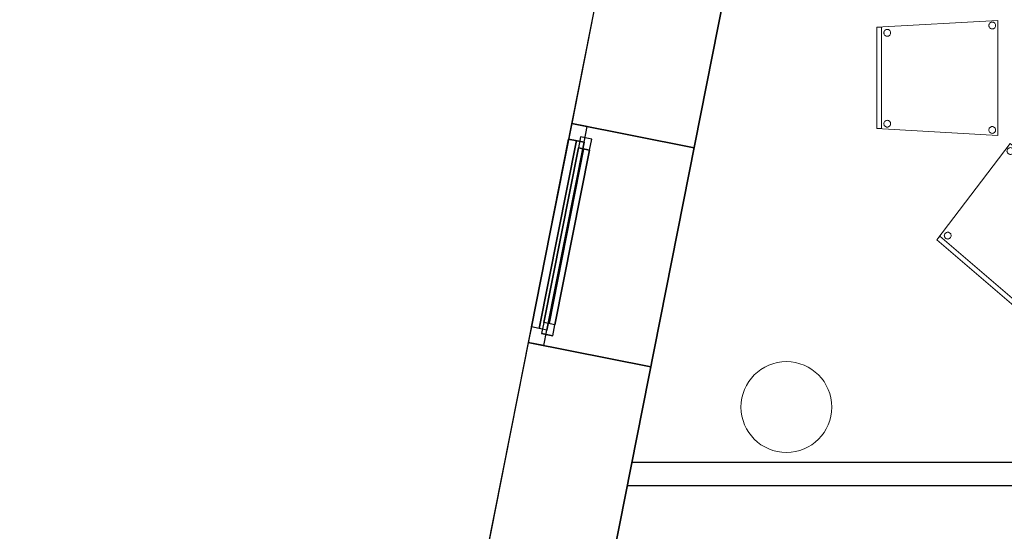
# Model space of a CAD drawing. Header units: metres. Extents: x 397.7 to 427.5, y 12.7 to 28.4.
# Tile 10 of 129: x 397.7 to 402, y 23.3 to 25.6. Entities that reach past the tile are written whole.
import ezdxf

# ---------------------------------------------------------------- set-up
doc = ezdxf.new("R2010")
doc.units = ezdxf.units.M
doc.layers.add('01_CARPINTERIA', color=5, linetype='Continuous', lineweight=25, true_color=0x0000ff)
doc.layers.add('01_SUELOS', color=7, linetype='Continuous', lineweight=25, true_color=0x007f00)
for name, color, linetype, lineweight in [('02_MOBILIARIO', 7, 'Continuous', 18), ('A-COLS-____-MCUT', 7, 'Continuous', 18), ('A-COLS-____-OTLN', 7, 'Continuous', 18), ('A-DETL-____-MBND', 7, 'Continuous', 18), ('A-GENM-____-OTLN', 7, 'Continuous', 18), ('A-WALL-____-MCUT', 7, 'Continuous', 25), ('A-WALL-____-OTLN', 7, 'Continuous', 25)]:
    doc.layers.add(name, color=color, linetype=linetype, lineweight=lineweight)

# ---------------------------------------------------------------- blocks, each defined once
blk = doc.blocks.new('Family - Cadira confident_P4-153686-07_PCI_P4')
at = {"layer": 'A-DETL-____-MBND', "color": 253, "true_color": 0xaaaaaa}
for p, q in [((0, 0.2903), (0.3234, 0.7145)), ((0.3234, 0.7145), (0, 0.2903)), ((0.3146, 0.6925), (0.3167, 0.6939)), ((0.3167, 0.6939), (0.3146, 0.6925)), ((0.3167, 0.6939), (0.3191, 0.695)), ((0.3191, 0.695), (0.3167, 0.6939)), ((0.3191, 0.695), (0.3216, 0.6957)), ((0.3216, 0.6957), (0.3191, 0.695)), ((0.3216, 0.6957), (0.3242, 0.6959)), ((0.3242, 0.6959), (0.3216, 0.6957)), ((0.3234, 0.7145), (0.7083, 0.3852)), ((0.7083, 0.3852), (0.3234, 0.7145)), ((0.3242, 0.6959), (0.3268, 0.6956)), ((0.3268, 0.6956), (0.3242, 0.6959)), ((0.3268, 0.6956), (0.3293, 0.6949)), ((0.3293, 0.6949), (0.3268, 0.6956)), ((0.3293, 0.6949), (0.3316, 0.6938)), ((0.3316, 0.6938), (0.3293, 0.6949)), ((0.3316, 0.6938), (0.3338, 0.6923)), ((0.3338, 0.6923), (0.3316, 0.6938)), ((0.3091, 0.6811), (0.3094, 0.6837)), ((0.3094, 0.6837), (0.3091, 0.6811)), ((0.3093, 0.6785), (0.3091, 0.6811)), ((0.3091, 0.6811), (0.3093, 0.6785)), ((0.31, 0.6759), (0.3093, 0.6785)), ((0.3093, 0.6785), (0.31, 0.6759)), ((0.3094, 0.6837), (0.3101, 0.6862)), ((0.3101, 0.6862), (0.3094, 0.6837)), ((0.311, 0.6736), (0.31, 0.6759)), ((0.31, 0.6759), (0.311, 0.6736)), ((0.3101, 0.6862), (0.3112, 0.6885)), ((0.3112, 0.6885), (0.3101, 0.6862)), ((0.3125, 0.6714), (0.311, 0.6736)), ((0.311, 0.6736), (0.3125, 0.6714)), ((0.3112, 0.6885), (0.3127, 0.6906)), ((0.3127, 0.6906), (0.3112, 0.6885)), ((0.3143, 0.6696), (0.3125, 0.6714)), ((0.3125, 0.6714), (0.3143, 0.6696)), ((0.3127, 0.6906), (0.3146, 0.6925)), ((0.3146, 0.6925), (0.3127, 0.6906)), ((0.3165, 0.6681), (0.3143, 0.6696)), ((0.3143, 0.6696), (0.3165, 0.6681)), ((0.3188, 0.6669), (0.3165, 0.6681)), ((0.3165, 0.6681), (0.3188, 0.6669)), ((0.3213, 0.6662), (0.3188, 0.6669)), ((0.3188, 0.6669), (0.3213, 0.6662)), ((0.3239, 0.666), (0.3213, 0.6662)), ((0.3213, 0.6662), (0.3239, 0.666)), ((0.3265, 0.6662), (0.3239, 0.666)), ((0.3239, 0.666), (0.3265, 0.6662)), ((0.329, 0.6668), (0.3265, 0.6662)), ((0.3265, 0.6662), (0.329, 0.6668)), ((0.3314, 0.6679), (0.329, 0.6668)), ((0.329, 0.6668), (0.3314, 0.6679)), ((0.3335, 0.6694), (0.3314, 0.6679)), ((0.3314, 0.6679), (0.3335, 0.6694)), ((0.3354, 0.6712), (0.3335, 0.6694)), ((0.3335, 0.6694), (0.3354, 0.6712)), ((0.3338, 0.6923), (0.3356, 0.6904)), ((0.3356, 0.6904), (0.3338, 0.6923)), ((0.3369, 0.6733), (0.3354, 0.6712)), ((0.3354, 0.6712), (0.3369, 0.6733)), ((0.3356, 0.6904), (0.3371, 0.6883)), ((0.3371, 0.6883), (0.3356, 0.6904)), ((0.338, 0.6757), (0.3369, 0.6733)), ((0.3369, 0.6733), (0.338, 0.6757)), ((0.3371, 0.6883), (0.3381, 0.6859)), ((0.3381, 0.6859), (0.3371, 0.6883)), ((0.3387, 0.6782), (0.338, 0.6757)), ((0.338, 0.6757), (0.3387, 0.6782)), ((0.3381, 0.6859), (0.3388, 0.6834)), ((0.3388, 0.6834), (0.3381, 0.6859)), ((0.339, 0.6808), (0.3387, 0.6782)), ((0.3387, 0.6782), (0.339, 0.6808)), ((0.3388, 0.6834), (0.339, 0.6808)), ((0.339, 0.6808), (0.3388, 0.6834)), ((0.6607, 0.3895), (0.6622, 0.3916)), ((0.6622, 0.3916), (0.6607, 0.3895)), ((0.6622, 0.3916), (0.6641, 0.3934)), ((0.6641, 0.3934), (0.6622, 0.3916)), ((0.6641, 0.3934), (0.6663, 0.3949)), ((0.6663, 0.3949), (0.6641, 0.3934)), ((0.6663, 0.3949), (0.6686, 0.396)), ((0.6686, 0.396), (0.6663, 0.3949)), ((0.6686, 0.396), (0.6711, 0.3966)), ((0.6711, 0.3966), (0.6686, 0.396)), ((0.6711, 0.3966), (0.6737, 0.3968)), ((0.6737, 0.3968), (0.6711, 0.3966)), ((0.6737, 0.3968), (0.6763, 0.3966)), ((0.6763, 0.3966), (0.6737, 0.3968)), ((0.6763, 0.3966), (0.6788, 0.3959)), ((0.6788, 0.3959), (0.6763, 0.3966)), ((0.6788, 0.3959), (0.6812, 0.3948)), ((0.6812, 0.3948), (0.6788, 0.3959)), ((0.6812, 0.3948), (0.6833, 0.3932)), ((0.6833, 0.3932), (0.6812, 0.3948)), ((0.6833, 0.3932), (0.6851, 0.3914)), ((0.6851, 0.3914), (0.6833, 0.3932)), ((0.6851, 0.3914), (0.6866, 0.3892)), ((0.6866, 0.3892), (0.6851, 0.3914)), ((0.7083, 0.3852), (0.3393, 0)), ((0.3393, 0), (0.7083, 0.3852)), ((0.6587, 0.382), (0.6589, 0.3846)), ((0.6589, 0.3846), (0.6587, 0.382)), ((0.6589, 0.3794), (0.6587, 0.382)), ((0.6587, 0.382), (0.6589, 0.3794)), ((0.6589, 0.3846), (0.6596, 0.3871)), ((0.6596, 0.3871), (0.6589, 0.3846)), ((0.6595, 0.3769), (0.6589, 0.3794)), ((0.6589, 0.3794), (0.6595, 0.3769)), ((0.6606, 0.3745), (0.6595, 0.3769)), ((0.6595, 0.3769), (0.6606, 0.3745)), ((0.6596, 0.3871), (0.6607, 0.3895)), ((0.6607, 0.3895), (0.6596, 0.3871)), ((0.6621, 0.3724), (0.6606, 0.3745)), ((0.6606, 0.3745), (0.6621, 0.3724)), ((0.6639, 0.3705), (0.6621, 0.3724)), ((0.6621, 0.3724), (0.6639, 0.3705)), ((0.666, 0.369), (0.6639, 0.3705)), ((0.6639, 0.3705), (0.666, 0.369)), ((0.6684, 0.3679), (0.666, 0.369)), ((0.666, 0.369), (0.6684, 0.3679)), ((0.6709, 0.3672), (0.6684, 0.3679)), ((0.6684, 0.3679), (0.6709, 0.3672)), ((0.6735, 0.367), (0.6709, 0.3672)), ((0.6709, 0.3672), (0.6735, 0.367)), ((0.6761, 0.3672), (0.6735, 0.367)), ((0.6735, 0.367), (0.6761, 0.3672)), ((0.6786, 0.3678), (0.6761, 0.3672)), ((0.6761, 0.3672), (0.6786, 0.3678)), ((0.6809, 0.3689), (0.6786, 0.3678)), ((0.6786, 0.3678), (0.6809, 0.3689)), ((0.6831, 0.3704), (0.6809, 0.3689)), ((0.6809, 0.3689), (0.6831, 0.3704)), ((0.685, 0.3722), (0.6831, 0.3704)), ((0.6831, 0.3704), (0.685, 0.3722)), ((0.6865, 0.3743), (0.685, 0.3722)), ((0.685, 0.3722), (0.6865, 0.3743)), ((0.6876, 0.3766), (0.6865, 0.3743)), ((0.6865, 0.3743), (0.6876, 0.3766)), ((0.6866, 0.3892), (0.6877, 0.3869)), ((0.6877, 0.3869), (0.6866, 0.3892)), ((0.6883, 0.3792), (0.6876, 0.3766)), ((0.6876, 0.3766), (0.6883, 0.3792)), ((0.6877, 0.3869), (0.6883, 0.3843)), ((0.6883, 0.3843), (0.6877, 0.3869)), ((0.6883, 0.3843), (0.6885, 0.3818)), ((0.6885, 0.3818), (0.6883, 0.3843)), ((0.6885, 0.3818), (0.6883, 0.3792)), ((0.6883, 0.3792), (0.6885, 0.3818)), ((0, 0.2903), (0.013, 0.3055)), ((0.013, 0.3055), (0, 0.2903)), ((0.013, 0.3055), (0.3523, 0.0152)), ((0.3523, 0.0152), (0.013, 0.3055)), ((0.0331, 0.3087), (0.0334, 0.3112)), ((0.0334, 0.3112), (0.0331, 0.3087)), ((0.0333, 0.3061), (0.0331, 0.3087)), ((0.0331, 0.3087), (0.0333, 0.3061)), ((0.034, 0.3035), (0.0333, 0.3061)), ((0.0333, 0.3061), (0.034, 0.3035)), ((0.0334, 0.3112), (0.0341, 0.3138)), ((0.0341, 0.3138), (0.0334, 0.3112)), ((0.035, 0.3012), (0.034, 0.3035)), ((0.034, 0.3035), (0.035, 0.3012)), ((0.0341, 0.3138), (0.0352, 0.3161)), ((0.0352, 0.3161), (0.0341, 0.3138)), ((0.0352, 0.3161), (0.0367, 0.3182)), ((0.0367, 0.3182), (0.0352, 0.3161)), ((0.0367, 0.3182), (0.0386, 0.32)), ((0.0386, 0.32), (0.0367, 0.3182)), ((0.0386, 0.32), (0.0407, 0.3215)), ((0.0407, 0.3215), (0.0386, 0.32)), ((0.0407, 0.3215), (0.0431, 0.3226)), ((0.0431, 0.3226), (0.0407, 0.3215)), ((0.0431, 0.3226), (0.0456, 0.3232)), ((0.0456, 0.3232), (0.0431, 0.3226)), ((0.0456, 0.3232), (0.0482, 0.3234)), ((0.0482, 0.3234), (0.0456, 0.3232)), ((0.0482, 0.3234), (0.0508, 0.3232)), ((0.0508, 0.3232), (0.0482, 0.3234)), ((0.0508, 0.3232), (0.0533, 0.3225)), ((0.0533, 0.3225), (0.0508, 0.3232)), ((0.0533, 0.3225), (0.0556, 0.3214)), ((0.0556, 0.3214), (0.0533, 0.3225)), ((0.0556, 0.3214), (0.0578, 0.3199)), ((0.0578, 0.3199), (0.0556, 0.3214)), ((0.0578, 0.3199), (0.0596, 0.318)), ((0.0596, 0.318), (0.0578, 0.3199)), ((0.0596, 0.318), (0.0611, 0.3159)), ((0.0611, 0.3159), (0.0596, 0.318)), ((0.0611, 0.3159), (0.0621, 0.3135)), ((0.0621, 0.3135), (0.0611, 0.3159)), ((0.0627, 0.3058), (0.062, 0.3033)), ((0.062, 0.3033), (0.0627, 0.3058)), ((0.0621, 0.3135), (0.0628, 0.311)), ((0.0628, 0.311), (0.0621, 0.3135)), ((0.063, 0.3084), (0.0627, 0.3058)), ((0.0627, 0.3058), (0.063, 0.3084)), ((0.0628, 0.311), (0.063, 0.3084)), ((0.063, 0.3084), (0.0628, 0.311)), ((0.3393, 0), (0, 0.2903)), ((0, 0.2903), (0.3393, 0)), ((0.3393, 0), (0, 0.2903)), ((0, 0.2903), (0.3393, 0)), ((0.0365, 0.299), (0.035, 0.3012)), ((0.035, 0.3012), (0.0365, 0.299)), ((0.0383, 0.2972), (0.0365, 0.299)), ((0.0365, 0.299), (0.0383, 0.2972)), ((0.0405, 0.2956), (0.0383, 0.2972)), ((0.0383, 0.2972), (0.0405, 0.2956)), ((0.0428, 0.2945), (0.0405, 0.2956)), ((0.0405, 0.2956), (0.0428, 0.2945)), ((0.0453, 0.2938), (0.0428, 0.2945)), ((0.0428, 0.2945), (0.0453, 0.2938)), ((0.0479, 0.2936), (0.0453, 0.2938)), ((0.0453, 0.2938), (0.0479, 0.2936)), ((0.0505, 0.2938), (0.0479, 0.2936)), ((0.0479, 0.2936), (0.0505, 0.2938)), ((0.053, 0.2944), (0.0505, 0.2938)), ((0.0505, 0.2938), (0.053, 0.2944)), ((0.0554, 0.2955), (0.053, 0.2944)), ((0.053, 0.2944), (0.0554, 0.2955)), ((0.0575, 0.297), (0.0554, 0.2955)), ((0.0554, 0.2955), (0.0575, 0.297)), ((0.0594, 0.2988), (0.0575, 0.297)), ((0.0575, 0.297), (0.0594, 0.2988)), ((0.0609, 0.3009), (0.0594, 0.2988)), ((0.0594, 0.2988), (0.0609, 0.3009)), ((0.062, 0.3033), (0.0609, 0.3009)), ((0.0609, 0.3009), (0.062, 0.3033)), ((0.3371, 0.0486), (0.3373, 0.0512)), ((0.3373, 0.0512), (0.3371, 0.0486)), ((0.3373, 0.046), (0.3371, 0.0486)), ((0.3371, 0.0486), (0.3373, 0.046)), ((0.3373, 0.0512), (0.338, 0.0537)), ((0.338, 0.0537), (0.3373, 0.0512)), ((0.3379, 0.0435), (0.3373, 0.046)), ((0.3373, 0.046), (0.3379, 0.0435)), ((0.339, 0.0411), (0.3379, 0.0435)), ((0.3379, 0.0435), (0.339, 0.0411)), ((0.338, 0.0537), (0.3391, 0.0561)), ((0.3391, 0.0561), (0.338, 0.0537)), ((0.3391, 0.0561), (0.3407, 0.0582)), ((0.3407, 0.0582), (0.3391, 0.0561)), ((0.3407, 0.0582), (0.3425, 0.06)), ((0.3425, 0.06), (0.3407, 0.0582)), ((0.3425, 0.06), (0.3447, 0.0615)), ((0.3447, 0.0615), (0.3425, 0.06)), ((0.3447, 0.0615), (0.347, 0.0626)), ((0.347, 0.0626), (0.3447, 0.0615)), ((0.347, 0.0626), (0.3495, 0.0632)), ((0.3495, 0.0632), (0.347, 0.0626)), ((0.3495, 0.0632), (0.3521, 0.0634)), ((0.3521, 0.0634), (0.3495, 0.0632)), ((0.3521, 0.0634), (0.3547, 0.0632)), ((0.3547, 0.0632), (0.3521, 0.0634)), ((0.3547, 0.0632), (0.3572, 0.0625)), ((0.3572, 0.0625), (0.3547, 0.0632)), ((0.3572, 0.0625), (0.3596, 0.0614)), ((0.3596, 0.0614), (0.3572, 0.0625)), ((0.3596, 0.0614), (0.3617, 0.0598)), ((0.3617, 0.0598), (0.3596, 0.0614)), ((0.3617, 0.0598), (0.3635, 0.058)), ((0.3635, 0.058), (0.3617, 0.0598)), ((0.3635, 0.058), (0.365, 0.0558)), ((0.365, 0.0558), (0.3635, 0.058)), ((0.365, 0.0558), (0.3661, 0.0535)), ((0.3661, 0.0535), (0.365, 0.0558)), ((0.3667, 0.0458), (0.366, 0.0432)), ((0.366, 0.0432), (0.3667, 0.0458)), ((0.3661, 0.0535), (0.3667, 0.0509)), ((0.3667, 0.0509), (0.3661, 0.0535)), ((0.3667, 0.0509), (0.3669, 0.0483)), ((0.3669, 0.0483), (0.3667, 0.0509)), ((0.3669, 0.0483), (0.3667, 0.0458)), ((0.3667, 0.0458), (0.3669, 0.0483)), ((0.3405, 0.039), (0.339, 0.0411)), ((0.339, 0.0411), (0.3405, 0.039)), ((0.3523, 0.0152), (0.3393, 0)), ((0.3393, 0), (0.3523, 0.0152)), ((0.3423, 0.0371), (0.3405, 0.039)), ((0.3405, 0.039), (0.3423, 0.0371)), ((0.3444, 0.0356), (0.3423, 0.0371)), ((0.3423, 0.0371), (0.3444, 0.0356)), ((0.3468, 0.0345), (0.3444, 0.0356)), ((0.3444, 0.0356), (0.3468, 0.0345)), ((0.3493, 0.0338), (0.3468, 0.0345)), ((0.3468, 0.0345), (0.3493, 0.0338)), ((0.3519, 0.0335), (0.3493, 0.0338)), ((0.3493, 0.0338), (0.3519, 0.0335)), ((0.3545, 0.0338), (0.3519, 0.0335)), ((0.3519, 0.0335), (0.3545, 0.0338)), ((0.357, 0.0344), (0.3545, 0.0338)), ((0.3545, 0.0338), (0.357, 0.0344)), ((0.3593, 0.0355), (0.357, 0.0344)), ((0.357, 0.0344), (0.3593, 0.0355)), ((0.3615, 0.037), (0.3593, 0.0355)), ((0.3593, 0.0355), (0.3615, 0.037)), ((0.3634, 0.0388), (0.3615, 0.037)), ((0.3615, 0.037), (0.3634, 0.0388)), ((0.3649, 0.0409), (0.3634, 0.0388)), ((0.3634, 0.0388), (0.3649, 0.0409)), ((0.366, 0.0432), (0.3649, 0.0409)), ((0.3649, 0.0409), (0.366, 0.0432))]:
    blk.add_line(p, q, dxfattribs=at)
blk = doc.blocks.new('Family - Façana nord-oest P4-153718-07_PCI_P4')
at = {"layer": 'A-WALL-____-MCUT', "color": 253, "true_color": 0xaaaaaa}
for p, q in [((3.1807, 0.55), (2.6026, 0.55)), ((3.1807, 0), (3.1807, 0.55)), ((4.1642, 0.55), (4.1642, 0)), ((5.7824, 0.55), (4.1642, 0.55)), ((2.6026, 0), (3.1807, 0)), ((4.1642, 0), (5.7824, 0))]:
    blk.add_line(p, q, dxfattribs=at)
at = {"layer": 'A-WALL-____-OTLN', "color": 253, "true_color": 0xaaaaaa}
for p, q in [((15.5778, 0.55), (-0.109, 0.55)), ((4.1642, 0.55), (3.1807, 0.55)), ((3.1807, 0.55), (3.1807, 0)), ((4.1642, 0), (4.1642, 0.55)), ((0.1631, 0), (15.6867, 0)), ((3.1807, 0), (4.1642, 0))]:
    blk.add_line(p, q, dxfattribs=at)
at = {"layer": 'A-WALL-____-OTLN', "color": 253, "lineweight": 18, "true_color": 0xaaaaaa}
blk.add_line((0, 0), (15.6867, 0), dxfattribs=at)
blk = doc.blocks.new('Family - Vano finestra P4-153726-07_PCI_P4')
at = {"layer": 'A-GENM-____-OTLN', "color": 253, "true_color": 0xaaaaaa}
for p, q in [((400.1116, 25.1082), (399.9204, 24.1434)), ((399.9204, 24.1434), (400.1116, 25.1082)), ((400.6511, 25.0013), (400.1116, 25.1082)), ((400.6511, 25.0013), (400.1116, 25.1082)), ((400.4599, 24.0365), (400.6511, 25.0013)), ((400.6511, 25.0013), (400.4599, 24.0365)), ((399.9204, 24.1434), (400.4599, 24.0365)), ((400.4599, 24.0365), (399.9204, 24.1434))]:
    blk.add_line(p, q, dxfattribs=at)
blk = doc.blocks.new('Forma directa - LONDR55-XX_ZZ-ARQ-CAA-M3D-Londres55-153737-07_PCI_P4')
at = {"layer": '01_CARPINTERIA', "color": 161, "true_color": 0xaaaaff}
for p, q in [((0.1, 0.1), (0.05, 0.1)), ((0.05, 0.1), (0.05, 0.05)), ((0.1, 0.1), (0.05, 0.1)), ((0.05, 0.1), (0.05, 0.05)), ((0.1, 0.05), (0.1, 0.1)), ((0.1, 0.1), (0.1, 0.05)), ((0.1, 0.1), (0.8835, 0.1)), ((0.8835, 0.1), (0.1, 0.1)), ((0.1, 0.1), (0.1, 0.05)), ((0.1, 0.05), (0.1, 0.1)), ((0.9335, 0.1), (0.8835, 0.1)), ((0.8835, 0.1), (0.8835, 0.05)), ((0.9335, 0.1), (0.8835, 0.1)), ((0.8835, 0.1), (0.8835, 0.05)), ((0.8835, 0.1), (0.8835, 0.05)), ((0.8835, 0.1), (0.8835, 0.05)), ((0.9335, 0.05), (0.9335, 0.1)), ((0.9335, 0.1), (0.9335, 0.05)), ((0.07, 0.07), (0, 0.07)), ((0, 0.07), (0, 0)), ((0.07, 0.07), (0, 0.07)), ((0, 0.07), (0, 0)), ((0.05, 0.05), (0.1, 0.05)), ((0.05, 0.05), (0.1, 0.05)), ((0.07, 0.07), (0.9135, 0.07)), ((0.9135, 0.07), (0.07, 0.07)), ((0.07, 0.07), (0.07, 0)), ((0.07, 0), (0.07, 0.07)), ((0.07, 0), (0.07, 0.07)), ((0.07, 0.07), (0.07, 0)), ((0.8835, 0.075), (0.1, 0.075)), ((0.8835, 0.075), (0.1, 0.075)), ((0.1, 0.05), (0.8835, 0.05)), ((0.8835, 0.05), (0.1, 0.05)), ((0.8835, 0.05), (0.9335, 0.05)), ((0.8835, 0.05), (0.9335, 0.05)), ((0.9135, 0.07), (0.9135, 0)), ((0.9135, 0.07), (0.9135, 0)), ((0.9835, 0.07), (0.9135, 0.07)), ((0.9135, 0.07), (0.9135, 0)), ((0.9835, 0.07), (0.9135, 0.07)), ((0.9135, 0.07), (0.9135, 0)), ((0.9835, 0), (0.9835, 0.07)), ((0.9835, 0.07), (0.9835, 0)), ((0, 0), (0.07, 0)), ((0, 0), (0.07, 0)), ((0.9135, 0.035), (0.07, 0.035)), ((0.07, 0.035), (0.9135, 0.035)), ((0.07, 0), (0.9135, 0)), ((0.9135, 0), (0.07, 0)), ((0.9135, 0), (0.9835, 0)), ((0.9135, 0), (0.9835, 0))]:
    blk.add_line(p, q, dxfattribs=at)
blk = doc.blocks.new('Forma directa - Finestra P4-153747-07_PCI_P4')
blk.add_blockref('Forma directa - LONDR55-XX_ZZ-ARQ-CAA-M3D-Londres55-153737-07_PCI_P4', (0, 0))
blk = doc.blocks.new('Family - Pilar P4-154002-07_PCI_P4')
at = {"layer": 'A-COLS-____-MCUT', "color": 253, "true_color": 0xaaaaaa}
for start, end in [(360, 180), (180, 360)]:
    blk.add_arc((0.2, 0.2), 0.2, start, end, dxfattribs=at)
at = {"layer": 'A-COLS-____-OTLN', "color": 253, "true_color": 0xaaaaaa}
for start, end in [(360, 180), (180, 360)]:
    blk.add_arc((0.2, 0.2), 0.2, start, end, dxfattribs=at)
blk = doc.blocks.new('Family - Cadira confident_P4-154134-07_PCI_P4')
at = {"layer": 'A-DETL-____-MBND', "color": 253, "true_color": 0xaaaaaa}
for p, q in [((0, 0.4765), (0.5326, 0.5065)), ((0.5326, 0.5065), (0, 0.4765)), ((0.4926, 0.4842), (0.4928, 0.4868)), ((0.4928, 0.4868), (0.4926, 0.4842)), ((0.4928, 0.4816), (0.4926, 0.4842)), ((0.4926, 0.4842), (0.4928, 0.4816)), ((0.4928, 0.4868), (0.4935, 0.4893)), ((0.4935, 0.4893), (0.4928, 0.4868)), ((0.4935, 0.4791), (0.4928, 0.4816)), ((0.4928, 0.4816), (0.4935, 0.4791)), ((0.4935, 0.4893), (0.4946, 0.4917)), ((0.4946, 0.4917), (0.4935, 0.4893)), ((0.4946, 0.4768), (0.4935, 0.4791)), ((0.4935, 0.4791), (0.4946, 0.4768)), ((0.4946, 0.4917), (0.4961, 0.4938)), ((0.4961, 0.4938), (0.4946, 0.4917)), ((0.4961, 0.4938), (0.4979, 0.4957)), ((0.4979, 0.4957), (0.4961, 0.4938)), ((0.4979, 0.4957), (0.5, 0.4972)), ((0.5, 0.4972), (0.4979, 0.4957)), ((0.5, 0.4972), (0.5024, 0.4983)), ((0.5024, 0.4983), (0.5, 0.4972)), ((0.5024, 0.4983), (0.5049, 0.4989)), ((0.5049, 0.4989), (0.5024, 0.4983)), ((0.5049, 0.4989), (0.5075, 0.4992)), ((0.5075, 0.4992), (0.5049, 0.4989)), ((0.5075, 0.4992), (0.5101, 0.4989)), ((0.5101, 0.4989), (0.5075, 0.4992)), ((0.5101, 0.4989), (0.5126, 0.4983)), ((0.5126, 0.4983), (0.5101, 0.4989)), ((0.5126, 0.4983), (0.515, 0.4972)), ((0.515, 0.4972), (0.5126, 0.4983)), ((0.515, 0.4972), (0.5171, 0.4957)), ((0.5171, 0.4957), (0.515, 0.4972)), ((0.5171, 0.4957), (0.519, 0.4938)), ((0.519, 0.4938), (0.5171, 0.4957)), ((0.519, 0.4938), (0.5204, 0.4917)), ((0.5204, 0.4917), (0.519, 0.4938)), ((0.5204, 0.4917), (0.5215, 0.4893)), ((0.5215, 0.4893), (0.5204, 0.4917)), ((0.5215, 0.4791), (0.5204, 0.4768)), ((0.5204, 0.4768), (0.5215, 0.4791)), ((0.5215, 0.4893), (0.5222, 0.4868)), ((0.5222, 0.4868), (0.5215, 0.4893)), ((0.5222, 0.4816), (0.5215, 0.4791)), ((0.5215, 0.4791), (0.5222, 0.4816)), ((0.5222, 0.4868), (0.5224, 0.4842)), ((0.5224, 0.4842), (0.5222, 0.4868)), ((0.5224, 0.4842), (0.5222, 0.4816)), ((0.5222, 0.4816), (0.5224, 0.4842)), ((0.5326, 0.5065), (0.5326, 0)), ((0.5326, 0), (0.5326, 0.5065)), ((0, 0.03), (0, 0.4765)), ((0, 0.4765), (0, 0.03)), ((0, 0.4765), (0.02, 0.4765)), ((0, 0.03), (0, 0.4765)), ((0.02, 0.4765), (0, 0.4765)), ((0, 0.4765), (0, 0.03)), ((0.02, 0.4765), (0.02, 0.03)), ((0.02, 0.03), (0.02, 0.4765)), ((0.0302, 0.4519), (0.0304, 0.4545)), ((0.0304, 0.4545), (0.0302, 0.4519)), ((0.0304, 0.4493), (0.0302, 0.4519)), ((0.0302, 0.4519), (0.0304, 0.4493)), ((0.0304, 0.4545), (0.0311, 0.457)), ((0.0311, 0.457), (0.0304, 0.4545)), ((0.0311, 0.4468), (0.0304, 0.4493)), ((0.0304, 0.4493), (0.0311, 0.4468)), ((0.0311, 0.457), (0.0322, 0.4593)), ((0.0322, 0.4593), (0.0311, 0.457)), ((0.0322, 0.4444), (0.0311, 0.4468)), ((0.0311, 0.4468), (0.0322, 0.4444)), ((0.0322, 0.4593), (0.0337, 0.4615)), ((0.0337, 0.4615), (0.0322, 0.4593)), ((0.0337, 0.4423), (0.0322, 0.4444)), ((0.0322, 0.4444), (0.0337, 0.4423)), ((0.0337, 0.4615), (0.0355, 0.4633)), ((0.0355, 0.4633), (0.0337, 0.4615)), ((0.0355, 0.4404), (0.0337, 0.4423)), ((0.0337, 0.4423), (0.0355, 0.4404)), ((0.0355, 0.4633), (0.0376, 0.4648)), ((0.0376, 0.4648), (0.0355, 0.4633)), ((0.0376, 0.4389), (0.0355, 0.4404)), ((0.0355, 0.4404), (0.0376, 0.4389)), ((0.0376, 0.4648), (0.04, 0.4659)), ((0.04, 0.4659), (0.0376, 0.4648)), ((0.04, 0.4378), (0.0376, 0.4389)), ((0.0376, 0.4389), (0.04, 0.4378)), ((0.04, 0.4659), (0.0425, 0.4666)), ((0.0425, 0.4666), (0.04, 0.4659)), ((0.0425, 0.4372), (0.04, 0.4378)), ((0.04, 0.4378), (0.0425, 0.4372)), ((0.0425, 0.4666), (0.0451, 0.4668)), ((0.0451, 0.4668), (0.0425, 0.4666)), ((0.0451, 0.4369), (0.0425, 0.4372)), ((0.0425, 0.4372), (0.0451, 0.4369)), ((0.0451, 0.4668), (0.0477, 0.4666)), ((0.0477, 0.4666), (0.0451, 0.4668)), ((0.0477, 0.4372), (0.0451, 0.4369)), ((0.0451, 0.4369), (0.0477, 0.4372)), ((0.0477, 0.4666), (0.0502, 0.4659)), ((0.0502, 0.4659), (0.0477, 0.4666)), ((0.0502, 0.4378), (0.0477, 0.4372)), ((0.0477, 0.4372), (0.0502, 0.4378)), ((0.0502, 0.4659), (0.0526, 0.4648)), ((0.0526, 0.4648), (0.0502, 0.4659)), ((0.0526, 0.4389), (0.0502, 0.4378)), ((0.0502, 0.4378), (0.0526, 0.4389)), ((0.0526, 0.4648), (0.0547, 0.4633)), ((0.0547, 0.4633), (0.0526, 0.4648)), ((0.0547, 0.4404), (0.0526, 0.4389)), ((0.0526, 0.4389), (0.0547, 0.4404)), ((0.0547, 0.4633), (0.0565, 0.4615)), ((0.0565, 0.4615), (0.0547, 0.4633)), ((0.0565, 0.4423), (0.0547, 0.4404)), ((0.0547, 0.4404), (0.0565, 0.4423)), ((0.0565, 0.4615), (0.058, 0.4593)), ((0.058, 0.4593), (0.0565, 0.4615)), ((0.058, 0.4444), (0.0565, 0.4423)), ((0.0565, 0.4423), (0.058, 0.4444)), ((0.058, 0.4593), (0.0591, 0.457)), ((0.0591, 0.457), (0.058, 0.4593)), ((0.0591, 0.4468), (0.058, 0.4444)), ((0.058, 0.4444), (0.0591, 0.4468)), ((0.0591, 0.457), (0.0598, 0.4545)), ((0.0598, 0.4545), (0.0591, 0.457)), ((0.0598, 0.4493), (0.0591, 0.4468)), ((0.0591, 0.4468), (0.0598, 0.4493)), ((0.0598, 0.4545), (0.06, 0.4519)), ((0.06, 0.4519), (0.0598, 0.4545)), ((0.06, 0.4519), (0.0598, 0.4493)), ((0.0598, 0.4493), (0.06, 0.4519)), ((0.4961, 0.4746), (0.4946, 0.4768)), ((0.4946, 0.4768), (0.4961, 0.4746)), ((0.4979, 0.4728), (0.4961, 0.4746)), ((0.4961, 0.4746), (0.4979, 0.4728)), ((0.5, 0.4713), (0.4979, 0.4728)), ((0.4979, 0.4728), (0.5, 0.4713)), ((0.5024, 0.4702), (0.5, 0.4713)), ((0.5, 0.4713), (0.5024, 0.4702)), ((0.5049, 0.4695), (0.5024, 0.4702)), ((0.5024, 0.4702), (0.5049, 0.4695)), ((0.5075, 0.4693), (0.5049, 0.4695)), ((0.5049, 0.4695), (0.5075, 0.4693)), ((0.5101, 0.4695), (0.5075, 0.4693)), ((0.5075, 0.4693), (0.5101, 0.4695)), ((0.5126, 0.4702), (0.5101, 0.4695)), ((0.5101, 0.4695), (0.5126, 0.4702)), ((0.515, 0.4713), (0.5126, 0.4702)), ((0.5126, 0.4702), (0.515, 0.4713)), ((0.5171, 0.4728), (0.515, 0.4713)), ((0.515, 0.4713), (0.5171, 0.4728)), ((0.519, 0.4746), (0.5171, 0.4728)), ((0.5171, 0.4728), (0.519, 0.4746)), ((0.5204, 0.4768), (0.519, 0.4746)), ((0.519, 0.4746), (0.5204, 0.4768)), ((0.0302, 0.0519), (0.0304, 0.0545)), ((0.0304, 0.0545), (0.0302, 0.0519)), ((0.0304, 0.0493), (0.0302, 0.0519)), ((0.0302, 0.0519), (0.0304, 0.0493)), ((0.0304, 0.0545), (0.0311, 0.057)), ((0.0311, 0.057), (0.0304, 0.0545)), ((0.0311, 0.0468), (0.0304, 0.0493)), ((0.0304, 0.0493), (0.0311, 0.0468)), ((0.0311, 0.057), (0.0322, 0.0593)), ((0.0322, 0.0593), (0.0311, 0.057)), ((0.0322, 0.0444), (0.0311, 0.0468)), ((0.0311, 0.0468), (0.0322, 0.0444)), ((0.0322, 0.0593), (0.0337, 0.0615)), ((0.0337, 0.0615), (0.0322, 0.0593)), ((0.0337, 0.0423), (0.0322, 0.0444)), ((0.0322, 0.0444), (0.0337, 0.0423)), ((0.0337, 0.0615), (0.0355, 0.0633)), ((0.0355, 0.0633), (0.0337, 0.0615)), ((0.0355, 0.0633), (0.0376, 0.0648)), ((0.0376, 0.0648), (0.0355, 0.0633)), ((0.0376, 0.0648), (0.04, 0.0659)), ((0.04, 0.0659), (0.0376, 0.0648)), ((0.04, 0.0659), (0.0425, 0.0666)), ((0.0425, 0.0666), (0.04, 0.0659)), ((0.0425, 0.0666), (0.0451, 0.0668)), ((0.0451, 0.0668), (0.0425, 0.0666)), ((0.0451, 0.0668), (0.0477, 0.0666)), ((0.0477, 0.0666), (0.0451, 0.0668)), ((0.0477, 0.0666), (0.0502, 0.0659)), ((0.0502, 0.0659), (0.0477, 0.0666)), ((0.0502, 0.0659), (0.0526, 0.0648)), ((0.0526, 0.0648), (0.0502, 0.0659)), ((0.0526, 0.0648), (0.0547, 0.0633)), ((0.0547, 0.0633), (0.0526, 0.0648)), ((0.0547, 0.0633), (0.0565, 0.0615)), ((0.0565, 0.0615), (0.0547, 0.0633)), ((0.0565, 0.0615), (0.058, 0.0593)), ((0.058, 0.0593), (0.0565, 0.0615)), ((0.058, 0.0444), (0.0565, 0.0423)), ((0.0565, 0.0423), (0.058, 0.0444)), ((0.058, 0.0593), (0.0591, 0.057)), ((0.0591, 0.057), (0.058, 0.0593)), ((0.0591, 0.0468), (0.058, 0.0444)), ((0.058, 0.0444), (0.0591, 0.0468)), ((0.0591, 0.057), (0.0598, 0.0545)), ((0.0598, 0.0545), (0.0591, 0.057)), ((0.0598, 0.0493), (0.0591, 0.0468)), ((0.0591, 0.0468), (0.0598, 0.0493)), ((0.0598, 0.0545), (0.06, 0.0519)), ((0.06, 0.0519), (0.0598, 0.0545)), ((0.06, 0.0519), (0.0598, 0.0493)), ((0.0598, 0.0493), (0.06, 0.0519)), ((0.5326, 0), (0, 0.03)), ((0, 0.03), (0.5326, 0)), ((0.02, 0.03), (0, 0.03)), ((0, 0.03), (0.02, 0.03)), ((0.0355, 0.0404), (0.0337, 0.0423)), ((0.0337, 0.0423), (0.0355, 0.0404)), ((0.0376, 0.0389), (0.0355, 0.0404)), ((0.0355, 0.0404), (0.0376, 0.0389)), ((0.04, 0.0378), (0.0376, 0.0389)), ((0.0376, 0.0389), (0.04, 0.0378)), ((0.0425, 0.0372), (0.04, 0.0378)), ((0.04, 0.0378), (0.0425, 0.0372)), ((0.0451, 0.0369), (0.0425, 0.0372)), ((0.0425, 0.0372), (0.0451, 0.0369)), ((0.0477, 0.0372), (0.0451, 0.0369)), ((0.0451, 0.0369), (0.0477, 0.0372)), ((0.0502, 0.0378), (0.0477, 0.0372)), ((0.0477, 0.0372), (0.0502, 0.0378)), ((0.0526, 0.0389), (0.0502, 0.0378)), ((0.0502, 0.0378), (0.0526, 0.0389)), ((0.0547, 0.0404), (0.0526, 0.0389)), ((0.0526, 0.0389), (0.0547, 0.0404)), ((0.0565, 0.0423), (0.0547, 0.0404)), ((0.0547, 0.0404), (0.0565, 0.0423)), ((0.4926, 0.0242), (0.4928, 0.0268)), ((0.4928, 0.0268), (0.4926, 0.0242)), ((0.4928, 0.0216), (0.4926, 0.0242)), ((0.4926, 0.0242), (0.4928, 0.0216)), ((0.4928, 0.0268), (0.4935, 0.0293)), ((0.4935, 0.0293), (0.4928, 0.0268)), ((0.4935, 0.0191), (0.4928, 0.0216)), ((0.4928, 0.0216), (0.4935, 0.0191)), ((0.4935, 0.0293), (0.4946, 0.0317)), ((0.4946, 0.0317), (0.4935, 0.0293)), ((0.4946, 0.0168), (0.4935, 0.0191)), ((0.4935, 0.0191), (0.4946, 0.0168)), ((0.4946, 0.0317), (0.4961, 0.0338)), ((0.4961, 0.0338), (0.4946, 0.0317)), ((0.4961, 0.0146), (0.4946, 0.0168)), ((0.4946, 0.0168), (0.4961, 0.0146)), ((0.4961, 0.0338), (0.4979, 0.0357)), ((0.4979, 0.0357), (0.4961, 0.0338)), ((0.4979, 0.0128), (0.4961, 0.0146)), ((0.4961, 0.0146), (0.4979, 0.0128)), ((0.4979, 0.0357), (0.5, 0.0372)), ((0.5, 0.0372), (0.4979, 0.0357)), ((0.5, 0.0113), (0.4979, 0.0128)), ((0.4979, 0.0128), (0.5, 0.0113)), ((0.5, 0.0372), (0.5024, 0.0383)), ((0.5024, 0.0383), (0.5, 0.0372)), ((0.5024, 0.0102), (0.5, 0.0113)), ((0.5, 0.0113), (0.5024, 0.0102)), ((0.5024, 0.0383), (0.5049, 0.0389)), ((0.5049, 0.0389), (0.5024, 0.0383)), ((0.5049, 0.0095), (0.5024, 0.0102)), ((0.5024, 0.0102), (0.5049, 0.0095)), ((0.5049, 0.0389), (0.5075, 0.0392)), ((0.5075, 0.0392), (0.5049, 0.0389)), ((0.5075, 0.0093), (0.5049, 0.0095)), ((0.5049, 0.0095), (0.5075, 0.0093)), ((0.5075, 0.0392), (0.5101, 0.0389)), ((0.5101, 0.0389), (0.5075, 0.0392)), ((0.5101, 0.0095), (0.5075, 0.0093)), ((0.5075, 0.0093), (0.5101, 0.0095)), ((0.5101, 0.0389), (0.5126, 0.0383)), ((0.5126, 0.0383), (0.5101, 0.0389)), ((0.5126, 0.0102), (0.5101, 0.0095)), ((0.5101, 0.0095), (0.5126, 0.0102)), ((0.5126, 0.0383), (0.515, 0.0372)), ((0.515, 0.0372), (0.5126, 0.0383)), ((0.515, 0.0113), (0.5126, 0.0102)), ((0.5126, 0.0102), (0.515, 0.0113)), ((0.515, 0.0372), (0.5171, 0.0357)), ((0.5171, 0.0357), (0.515, 0.0372)), ((0.5171, 0.0128), (0.515, 0.0113)), ((0.515, 0.0113), (0.5171, 0.0128)), ((0.5171, 0.0357), (0.519, 0.0338)), ((0.519, 0.0338), (0.5171, 0.0357)), ((0.519, 0.0146), (0.5171, 0.0128)), ((0.5171, 0.0128), (0.519, 0.0146)), ((0.519, 0.0338), (0.5204, 0.0317)), ((0.5204, 0.0317), (0.519, 0.0338)), ((0.5204, 0.0168), (0.519, 0.0146)), ((0.519, 0.0146), (0.5204, 0.0168)), ((0.5204, 0.0317), (0.5215, 0.0293)), ((0.5215, 0.0293), (0.5204, 0.0317)), ((0.5215, 0.0191), (0.5204, 0.0168)), ((0.5204, 0.0168), (0.5215, 0.0191)), ((0.5215, 0.0293), (0.5222, 0.0268)), ((0.5222, 0.0268), (0.5215, 0.0293)), ((0.5222, 0.0216), (0.5215, 0.0191)), ((0.5215, 0.0191), (0.5222, 0.0216)), ((0.5222, 0.0268), (0.5224, 0.0242)), ((0.5224, 0.0242), (0.5222, 0.0268)), ((0.5224, 0.0242), (0.5222, 0.0216)), ((0.5222, 0.0216), (0.5224, 0.0242))]:
    blk.add_line(p, q, dxfattribs=at)
blk = doc.blocks.new('Family - Mampara P4-154146-07_PCI_P4')
at = {"layer": 'A-WALL-____-MCUT', "color": 253, "true_color": 0xaaaaaa}
for p, q in [((0.05, 0.1), (0, 0.1)), ((0, 0.1), (0, 0)), ((0.05, 0), (0.05, 0.1)), ((0.99, 0.1), (0.99, 0)), ((3.9804, 0.1), (0.99, 0.1)), ((3.9606, 0), (3.9804, 0.1)), ((0, 0), (0.05, 0)), ((0.99, 0), (3.9606, 0))]:
    blk.add_line(p, q, dxfattribs=at)
at = {"layer": 'A-WALL-____-OTLN', "color": 253, "true_color": 0xaaaaaa}
for p, q in [((3.9804, 0.1), (0, 0.1)), ((0, 0.1), (0, 0)), ((0.05, 0), (0.05, 0.1)), ((0.99, 0.1), (0.05, 0.1)), ((0.99, 0), (0.99, 0.1)), ((3.9606, 0), (3.9804, 0.1)), ((0, 0), (3.9606, 0)), ((0.05, 0), (0.99, 0))]:
    blk.add_line(p, q, dxfattribs=at)
at = {"layer": 'A-WALL-____-OTLN', "color": 253, "lineweight": 18, "true_color": 0xaaaaaa}
blk.add_line((0, 0), (3.9606, 0), dxfattribs=at)
blk = doc.blocks.new('Family - LONDR55-XX_ZZ-ARQ-CAA-M3D-Londres55-154484-07_PCI_P4')
at = {"layer": '01_SUELOS', "color": 9, "true_color": 0xaad4aa}
for p, q in [((2.9635, 14.9576), (0, 0)), ((0, 0), (2.9635, 14.9576))]:
    blk.add_line(p, q, dxfattribs=at)
blk = doc.blocks.new('LONDR55-XX_ZZ-ARQ-CAA-M3D-Londres55_ifc-1-07_PCI_P4')
at = {"layer": '01_CARPINTERIA', "color": 253, "lineweight": 18, "true_color": 0xaaaaaa, "rotation": 258.7933569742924}
blk.add_blockref('Forma directa - Finestra P4-153747-07_PCI_P4', (400.1116, 25.1082), dxfattribs=at)
at = {"layer": '01_SUELOS', "color": 253, "lineweight": 18, "true_color": 0xaaaaaa}
blk.add_blockref('Family - LONDR55-XX_ZZ-ARQ-CAA-M3D-Londres55-154484-07_PCI_P4', (398.2952, 13.1106), dxfattribs=at)
at = {"layer": '02_MOBILIARIO', "color": 253, "lineweight": 18, "true_color": 0xaaaaaa}
for name, p in [('Family - Cadira confident_P4-154134-07_PCI_P4', (401.4559, 25.0553)), ('Family - Cadira confident_P4-153686-07_PCI_P4', (401.7193, 24.3058))]:
    blk.add_blockref(name, p, dxfattribs=at)
at = {"layer": 'A-COLS-____-OTLN', "color": 253, "lineweight": 18, "true_color": 0xaaaaaa}
blk.add_blockref('Family - Pilar P4-154002-07_PCI_P4', (400.857, 23.6595), dxfattribs=at)
at = {"layer": 'A-GENM-____-OTLN', "color": 253, "lineweight": 18, "true_color": 0xaaaaaa}
blk.add_blockref('Family - Vano finestra P4-153726-07_PCI_P4', (0, 0), dxfattribs=at)
at = {"layer": 'A-WALL-____-OTLN', "color": 253, "lineweight": 18, "true_color": 0xaaaaaa}
for name, p, rotation in [('Family - Façana nord-oest P4-153718-07_PCI_P4', (400.7297, 28.2282), 258.7933562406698), ('Family - Mampara P4-154146-07_PCI_P4', (404.337, 23.6147), 180)]:
    blk.add_blockref(name, p, dxfattribs=dict(at, rotation=rotation))

msp = doc.modelspace()

# ---------------------------------------------------------------- block references
at = {"lineweight": 5}
msp.add_blockref('LONDR55-XX_ZZ-ARQ-CAA-M3D-Londres55_ifc-1-07_PCI_P4', (0, 0), dxfattribs=at)

doc.saveas('drawing.dxf')
